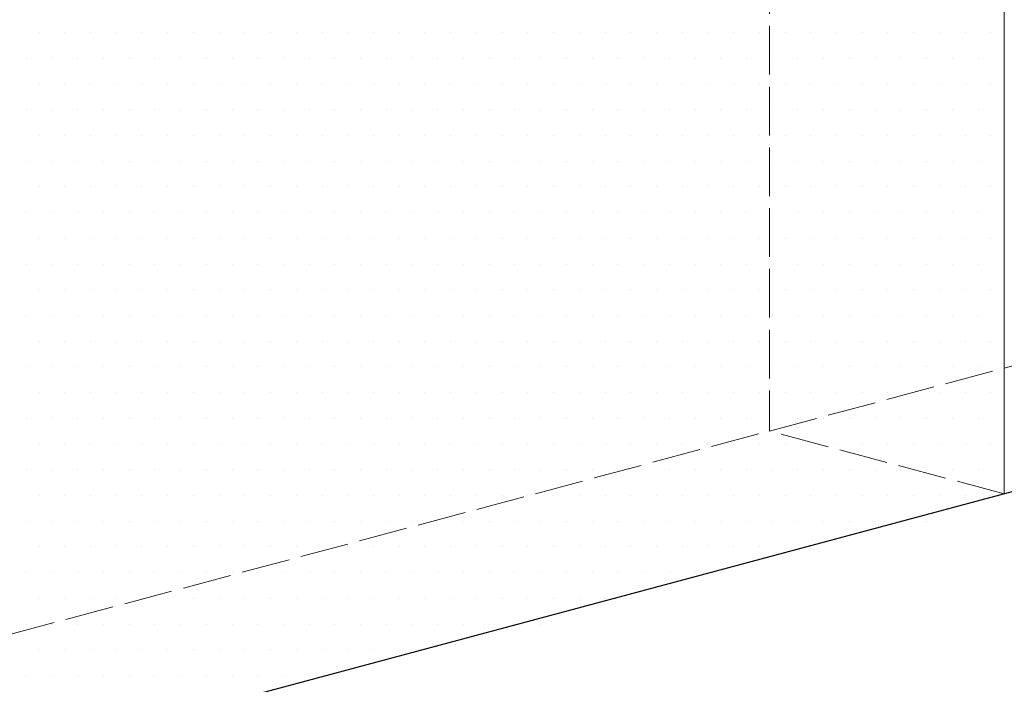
# Model space of a CAD drawing. Header units: millimetres. Extents: x 0 to 54826, y 42154 to 60442.
# Tile 50 of 64: x 49831 to 50074, y 47195 to 47359. Entities that reach past the tile are written whole.
import ezdxf

# ---------------------------------------------------------------- set-up
doc = ezdxf.new("R2010")
doc.units = ezdxf.units.MM
doc.linetypes.add('ACAD_ISO02W100', pattern=[15, 12, -3])
doc.layers.add('linia', color=100, linetype='Continuous', lineweight=25)
doc.layers.add('przerywa', color=100, linetype='ACAD_ISO02W100', lineweight=5)

msp = doc.modelspace()

# ---------------------------------------------------------------- linework, layer by layer
at = {"layer": 'linia', "color": 18, "lineweight": 20, "true_color": 0x000000}
for p, q in [((50073.908, 47492.076), (50073.908, 47242.076)), ((50073.908, 47492.076), (50073.908, 47242.076)), ((49835.647, 47355.983), (49835.647, 47355.983)), ((49841.997, 47355.983), (49841.997, 47355.983)), ((49848.347, 47355.983), (49848.347, 47355.983)), ((49854.697, 47355.983), (49854.697, 47355.983)), ((49861.047, 47355.983), (49861.047, 47355.983)), ((49867.397, 47355.983), (49867.397, 47355.983)), ((49873.747, 47355.983), (49873.747, 47355.983)), ((49880.097, 47355.983), (49880.097, 47355.983)), ((49886.447, 47355.983), (49886.447, 47355.983)), ((49892.797, 47355.983), (49892.797, 47355.983)), ((49899.147, 47355.983), (49899.147, 47355.983)), ((49905.497, 47355.983), (49905.497, 47355.983)), ((49911.847, 47355.983), (49911.847, 47355.983)), ((49918.197, 47355.983), (49918.197, 47355.983)), ((49924.547, 47355.983), (49924.547, 47355.983)), ((49930.897, 47355.983), (49930.897, 47355.983)), ((49937.247, 47355.983), (49937.247, 47355.983)), ((49943.597, 47355.983), (49943.597, 47355.983)), ((49949.947, 47355.983), (49949.947, 47355.983)), ((49956.297, 47355.983), (49956.297, 47355.983)), ((49962.647, 47355.983), (49962.647, 47355.983)), ((49968.997, 47355.983), (49968.997, 47355.983)), ((49975.347, 47355.983), (49975.347, 47355.983)), ((49981.697, 47355.983), (49981.697, 47355.983)), ((49988.047, 47355.983), (49988.047, 47355.983)), ((49994.397, 47355.983), (49994.397, 47355.983)), ((50000.747, 47355.983), (50000.747, 47355.983)), ((50007.097, 47355.983), (50007.097, 47355.983)), ((50013.447, 47355.983), (50013.447, 47355.983)), ((50019.797, 47355.983), (50019.797, 47355.983)), ((50026.147, 47355.983), (50026.147, 47355.983)), ((50032.497, 47355.983), (50032.497, 47355.983)), ((50038.847, 47355.983), (50038.847, 47355.983)), ((50045.197, 47355.983), (50045.197, 47355.983)), ((50051.547, 47355.983), (50051.547, 47355.983)), ((50057.897, 47355.983), (50057.897, 47355.983)), ((50064.247, 47355.983), (50064.247, 47355.983)), ((50070.597, 47355.983), (50070.597, 47355.983)), ((49832.472, 47349.633), (49832.472, 47349.633)), ((49838.822, 47349.633), (49838.822, 47349.633)), ((49845.172, 47349.633), (49845.172, 47349.633)), ((49851.522, 47349.633), (49851.522, 47349.633)), ((49857.872, 47349.633), (49857.872, 47349.633)), ((49864.222, 47349.633), (49864.222, 47349.633)), ((49870.572, 47349.633), (49870.572, 47349.633)), ((49876.922, 47349.633), (49876.922, 47349.633)), ((49883.272, 47349.633), (49883.272, 47349.633)), ((49889.622, 47349.633), (49889.622, 47349.633)), ((49895.972, 47349.633), (49895.972, 47349.633)), ((49902.322, 47349.633), (49902.322, 47349.633)), ((49908.672, 47349.633), (49908.672, 47349.633)), ((49915.022, 47349.633), (49915.022, 47349.633)), ((49921.372, 47349.633), (49921.372, 47349.633)), ((49927.722, 47349.633), (49927.722, 47349.633)), ((49934.072, 47349.633), (49934.072, 47349.633)), ((49940.422, 47349.633), (49940.422, 47349.633)), ((49946.772, 47349.633), (49946.772, 47349.633)), ((49953.122, 47349.633), (49953.122, 47349.633)), ((49959.472, 47349.633), (49959.472, 47349.633)), ((49965.822, 47349.633), (49965.822, 47349.633)), ((49972.172, 47349.633), (49972.172, 47349.633)), ((49978.522, 47349.633), (49978.522, 47349.633)), ((49984.872, 47349.633), (49984.872, 47349.633)), ((49991.222, 47349.633), (49991.222, 47349.633)), ((49997.572, 47349.633), (49997.572, 47349.633)), ((50003.922, 47349.633), (50003.922, 47349.633)), ((50010.272, 47349.633), (50010.272, 47349.633)), ((50016.622, 47349.633), (50016.622, 47349.633)), ((50022.972, 47349.633), (50022.972, 47349.633)), ((50029.322, 47349.633), (50029.322, 47349.633)), ((50035.672, 47349.633), (50035.672, 47349.633)), ((50042.022, 47349.633), (50042.022, 47349.633)), ((50048.372, 47349.633), (50048.372, 47349.633)), ((50054.722, 47349.633), (50054.722, 47349.633)), ((50061.072, 47349.633), (50061.072, 47349.633)), ((50067.422, 47349.633), (50067.422, 47349.633)), ((50073.772, 47349.633), (50073.772, 47349.633)), ((49835.647, 47343.283), (49835.647, 47343.283)), ((49841.997, 47343.283), (49841.997, 47343.283)), ((49848.347, 47343.283), (49848.347, 47343.283)), ((49854.697, 47343.283), (49854.697, 47343.283)), ((49861.047, 47343.283), (49861.047, 47343.283)), ((49867.397, 47343.283), (49867.397, 47343.283)), ((49873.747, 47343.283), (49873.747, 47343.283)), ((49880.097, 47343.283), (49880.097, 47343.283)), ((49886.447, 47343.283), (49886.447, 47343.283)), ((49892.797, 47343.283), (49892.797, 47343.283)), ((49899.147, 47343.283), (49899.147, 47343.283)), ((49905.497, 47343.283), (49905.497, 47343.283)), ((49911.847, 47343.283), (49911.847, 47343.283)), ((49918.197, 47343.283), (49918.197, 47343.283)), ((49924.547, 47343.283), (49924.547, 47343.283)), ((49930.897, 47343.283), (49930.897, 47343.283)), ((49937.247, 47343.283), (49937.247, 47343.283)), ((49943.597, 47343.283), (49943.597, 47343.283)), ((49949.947, 47343.283), (49949.947, 47343.283)), ((49956.297, 47343.283), (49956.297, 47343.283)), ((49962.647, 47343.283), (49962.647, 47343.283)), ((49968.997, 47343.283), (49968.997, 47343.283)), ((49975.347, 47343.283), (49975.347, 47343.283)), ((49981.697, 47343.283), (49981.697, 47343.283)), ((49988.047, 47343.283), (49988.047, 47343.283)), ((49994.397, 47343.283), (49994.397, 47343.283)), ((50000.747, 47343.283), (50000.747, 47343.283)), ((50007.097, 47343.283), (50007.097, 47343.283)), ((50013.447, 47343.283), (50013.447, 47343.283)), ((50019.797, 47343.283), (50019.797, 47343.283)), ((50026.147, 47343.283), (50026.147, 47343.283)), ((50032.497, 47343.283), (50032.497, 47343.283)), ((50038.847, 47343.283), (50038.847, 47343.283)), ((50045.197, 47343.283), (50045.197, 47343.283)), ((50051.547, 47343.283), (50051.547, 47343.283)), ((50057.897, 47343.283), (50057.897, 47343.283)), ((50064.247, 47343.283), (50064.247, 47343.283)), ((50070.597, 47343.283), (50070.597, 47343.283)), ((49832.472, 47336.933), (49832.472, 47336.933)), ((49838.822, 47336.933), (49838.822, 47336.933)), ((49845.172, 47336.933), (49845.172, 47336.933)), ((49851.522, 47336.933), (49851.522, 47336.933)), ((49857.872, 47336.933), (49857.872, 47336.933)), ((49864.222, 47336.933), (49864.222, 47336.933)), ((49870.572, 47336.933), (49870.572, 47336.933)), ((49876.922, 47336.933), (49876.922, 47336.933)), ((49883.272, 47336.933), (49883.272, 47336.933)), ((49889.622, 47336.933), (49889.622, 47336.933)), ((49895.972, 47336.933), (49895.972, 47336.933)), ((49902.322, 47336.933), (49902.322, 47336.933)), ((49908.672, 47336.933), (49908.672, 47336.933)), ((49915.022, 47336.933), (49915.022, 47336.933)), ((49921.372, 47336.933), (49921.372, 47336.933)), ((49927.722, 47336.933), (49927.722, 47336.933)), ((49934.072, 47336.933), (49934.072, 47336.933)), ((49940.422, 47336.933), (49940.422, 47336.933)), ((49946.772, 47336.933), (49946.772, 47336.933)), ((49953.122, 47336.933), (49953.122, 47336.933)), ((49959.472, 47336.933), (49959.472, 47336.933)), ((49965.822, 47336.933), (49965.822, 47336.933)), ((49972.172, 47336.933), (49972.172, 47336.933)), ((49978.522, 47336.933), (49978.522, 47336.933)), ((49984.872, 47336.933), (49984.872, 47336.933)), ((49991.222, 47336.933), (49991.222, 47336.933)), ((49997.572, 47336.933), (49997.572, 47336.933)), ((50003.922, 47336.933), (50003.922, 47336.933)), ((50010.272, 47336.933), (50010.272, 47336.933)), ((50016.622, 47336.933), (50016.622, 47336.933)), ((50022.972, 47336.933), (50022.972, 47336.933)), ((50029.322, 47336.933), (50029.322, 47336.933)), ((50035.672, 47336.933), (50035.672, 47336.933)), ((50042.022, 47336.933), (50042.022, 47336.933)), ((50048.372, 47336.933), (50048.372, 47336.933)), ((50054.722, 47336.933), (50054.722, 47336.933)), ((50061.072, 47336.933), (50061.072, 47336.933)), ((50067.422, 47336.933), (50067.422, 47336.933)), ((50073.772, 47336.933), (50073.772, 47336.933)), ((49835.647, 47330.583), (49835.647, 47330.583)), ((49841.997, 47330.583), (49841.997, 47330.583)), ((49848.347, 47330.583), (49848.347, 47330.583)), ((49854.697, 47330.583), (49854.697, 47330.583)), ((49861.047, 47330.583), (49861.047, 47330.583)), ((49867.397, 47330.583), (49867.397, 47330.583)), ((49873.747, 47330.583), (49873.747, 47330.583)), ((49880.097, 47330.583), (49880.097, 47330.583)), ((49886.447, 47330.583), (49886.447, 47330.583)), ((49892.797, 47330.583), (49892.797, 47330.583)), ((49899.147, 47330.583), (49899.147, 47330.583)), ((49905.497, 47330.583), (49905.497, 47330.583)), ((49911.847, 47330.583), (49911.847, 47330.583)), ((49918.197, 47330.583), (49918.197, 47330.583)), ((49924.547, 47330.583), (49924.547, 47330.583)), ((49930.897, 47330.583), (49930.897, 47330.583)), ((49937.247, 47330.583), (49937.247, 47330.583)), ((49943.597, 47330.583), (49943.597, 47330.583)), ((49949.947, 47330.583), (49949.947, 47330.583)), ((49956.297, 47330.583), (49956.297, 47330.583)), ((49962.647, 47330.583), (49962.647, 47330.583)), ((49968.997, 47330.583), (49968.997, 47330.583)), ((49975.347, 47330.583), (49975.347, 47330.583)), ((49981.697, 47330.583), (49981.697, 47330.583)), ((49988.047, 47330.583), (49988.047, 47330.583)), ((49994.397, 47330.583), (49994.397, 47330.583)), ((50000.747, 47330.583), (50000.747, 47330.583)), ((50007.097, 47330.583), (50007.097, 47330.583)), ((50013.447, 47330.583), (50013.447, 47330.583)), ((50019.797, 47330.583), (50019.797, 47330.583)), ((50026.147, 47330.583), (50026.147, 47330.583)), ((50032.497, 47330.583), (50032.497, 47330.583)), ((50038.847, 47330.583), (50038.847, 47330.583)), ((50045.197, 47330.583), (50045.197, 47330.583)), ((50051.547, 47330.583), (50051.547, 47330.583)), ((50057.897, 47330.583), (50057.897, 47330.583)), ((50064.247, 47330.583), (50064.247, 47330.583)), ((50070.597, 47330.583), (50070.597, 47330.583)), ((49832.472, 47324.233), (49832.472, 47324.233)), ((49838.822, 47324.233), (49838.822, 47324.233)), ((49845.172, 47324.233), (49845.172, 47324.233)), ((49851.522, 47324.233), (49851.522, 47324.233)), ((49857.872, 47324.233), (49857.872, 47324.233)), ((49864.222, 47324.233), (49864.222, 47324.233)), ((49870.572, 47324.233), (49870.572, 47324.233)), ((49876.922, 47324.233), (49876.922, 47324.233)), ((49883.272, 47324.233), (49883.272, 47324.233)), ((49889.622, 47324.233), (49889.622, 47324.233)), ((49895.972, 47324.233), (49895.972, 47324.233)), ((49902.322, 47324.233), (49902.322, 47324.233)), ((49908.672, 47324.233), (49908.672, 47324.233)), ((49915.022, 47324.233), (49915.022, 47324.233)), ((49921.372, 47324.233), (49921.372, 47324.233)), ((49927.722, 47324.233), (49927.722, 47324.233)), ((49934.072, 47324.233), (49934.072, 47324.233)), ((49940.422, 47324.233), (49940.422, 47324.233)), ((49946.772, 47324.233), (49946.772, 47324.233)), ((49953.122, 47324.233), (49953.122, 47324.233)), ((49959.472, 47324.233), (49959.472, 47324.233)), ((49965.822, 47324.233), (49965.822, 47324.233)), ((49972.172, 47324.233), (49972.172, 47324.233)), ((49978.522, 47324.233), (49978.522, 47324.233)), ((49984.872, 47324.233), (49984.872, 47324.233)), ((49991.222, 47324.233), (49991.222, 47324.233)), ((49997.572, 47324.233), (49997.572, 47324.233)), ((50003.922, 47324.233), (50003.922, 47324.233)), ((50010.272, 47324.233), (50010.272, 47324.233)), ((50016.622, 47324.233), (50016.622, 47324.233)), ((50022.972, 47324.233), (50022.972, 47324.233)), ((50029.322, 47324.233), (50029.322, 47324.233)), ((50035.672, 47324.233), (50035.672, 47324.233)), ((50042.022, 47324.233), (50042.022, 47324.233)), ((50048.372, 47324.233), (50048.372, 47324.233)), ((50054.722, 47324.233), (50054.722, 47324.233)), ((50061.072, 47324.233), (50061.072, 47324.233)), ((50067.422, 47324.233), (50067.422, 47324.233)), ((50073.772, 47324.233), (50073.772, 47324.233)), ((49835.647, 47317.883), (49835.647, 47317.883)), ((49841.997, 47317.883), (49841.997, 47317.883)), ((49848.347, 47317.883), (49848.347, 47317.883)), ((49854.697, 47317.883), (49854.697, 47317.883)), ((49861.047, 47317.883), (49861.047, 47317.883)), ((49867.397, 47317.883), (49867.397, 47317.883)), ((49873.747, 47317.883), (49873.747, 47317.883)), ((49880.097, 47317.883), (49880.097, 47317.883)), ((49886.447, 47317.883), (49886.447, 47317.883)), ((49892.797, 47317.883), (49892.797, 47317.883)), ((49899.147, 47317.883), (49899.147, 47317.883)), ((49905.497, 47317.883), (49905.497, 47317.883)), ((49911.847, 47317.883), (49911.847, 47317.883)), ((49918.197, 47317.883), (49918.197, 47317.883)), ((49924.547, 47317.883), (49924.547, 47317.883)), ((49930.897, 47317.883), (49930.897, 47317.883)), ((49937.247, 47317.883), (49937.247, 47317.883)), ((49943.597, 47317.883), (49943.597, 47317.883)), ((49949.947, 47317.883), (49949.947, 47317.883)), ((49956.297, 47317.883), (49956.297, 47317.883)), ((49962.647, 47317.883), (49962.647, 47317.883)), ((49968.997, 47317.883), (49968.997, 47317.883)), ((49975.347, 47317.883), (49975.347, 47317.883)), ((49981.697, 47317.883), (49981.697, 47317.883)), ((49988.047, 47317.883), (49988.047, 47317.883)), ((49994.397, 47317.883), (49994.397, 47317.883)), ((50000.747, 47317.883), (50000.747, 47317.883)), ((50007.097, 47317.883), (50007.097, 47317.883)), ((50013.447, 47317.883), (50013.447, 47317.883)), ((50019.797, 47317.883), (50019.797, 47317.883)), ((50026.147, 47317.883), (50026.147, 47317.883)), ((50032.497, 47317.883), (50032.497, 47317.883)), ((50038.847, 47317.883), (50038.847, 47317.883)), ((50045.197, 47317.883), (50045.197, 47317.883)), ((50051.547, 47317.883), (50051.547, 47317.883)), ((50057.897, 47317.883), (50057.897, 47317.883)), ((50064.247, 47317.883), (50064.247, 47317.883)), ((50070.597, 47317.883), (50070.597, 47317.883)), ((49832.472, 47311.533), (49832.472, 47311.533)), ((49838.822, 47311.533), (49838.822, 47311.533)), ((49845.172, 47311.533), (49845.172, 47311.533)), ((49851.522, 47311.533), (49851.522, 47311.533)), ((49857.872, 47311.533), (49857.872, 47311.533)), ((49864.222, 47311.533), (49864.222, 47311.533)), ((49870.572, 47311.533), (49870.572, 47311.533)), ((49876.922, 47311.533), (49876.922, 47311.533)), ((49883.272, 47311.533), (49883.272, 47311.533)), ((49889.622, 47311.533), (49889.622, 47311.533)), ((49895.972, 47311.533), (49895.972, 47311.533)), ((49902.322, 47311.533), (49902.322, 47311.533)), ((49908.672, 47311.533), (49908.672, 47311.533)), ((49915.022, 47311.533), (49915.022, 47311.533)), ((49921.372, 47311.533), (49921.372, 47311.533)), ((49927.722, 47311.533), (49927.722, 47311.533)), ((49934.072, 47311.533), (49934.072, 47311.533)), ((49940.422, 47311.533), (49940.422, 47311.533)), ((49946.772, 47311.533), (49946.772, 47311.533)), ((49953.122, 47311.533), (49953.122, 47311.533)), ((49959.472, 47311.533), (49959.472, 47311.533)), ((49965.822, 47311.533), (49965.822, 47311.533)), ((49972.172, 47311.533), (49972.172, 47311.533)), ((49978.522, 47311.533), (49978.522, 47311.533)), ((49984.872, 47311.533), (49984.872, 47311.533)), ((49991.222, 47311.533), (49991.222, 47311.533)), ((49997.572, 47311.533), (49997.572, 47311.533)), ((50003.922, 47311.533), (50003.922, 47311.533)), ((50010.272, 47311.533), (50010.272, 47311.533)), ((50016.622, 47311.533), (50016.622, 47311.533)), ((50022.972, 47311.533), (50022.972, 47311.533)), ((50029.322, 47311.533), (50029.322, 47311.533)), ((50035.672, 47311.533), (50035.672, 47311.533)), ((50042.022, 47311.533), (50042.022, 47311.533)), ((50048.372, 47311.533), (50048.372, 47311.533)), ((50054.722, 47311.533), (50054.722, 47311.533)), ((50061.072, 47311.533), (50061.072, 47311.533)), ((50067.422, 47311.533), (50067.422, 47311.533)), ((50073.772, 47311.533), (50073.772, 47311.533)), ((49835.647, 47305.183), (49835.647, 47305.183)), ((49841.997, 47305.183), (49841.997, 47305.183)), ((49848.347, 47305.183), (49848.347, 47305.183)), ((49854.697, 47305.183), (49854.697, 47305.183)), ((49861.047, 47305.183), (49861.047, 47305.183)), ((49867.397, 47305.183), (49867.397, 47305.183)), ((49873.747, 47305.183), (49873.747, 47305.183)), ((49880.097, 47305.183), (49880.097, 47305.183)), ((49886.447, 47305.183), (49886.447, 47305.183)), ((49892.797, 47305.183), (49892.797, 47305.183)), ((49899.147, 47305.183), (49899.147, 47305.183)), ((49905.497, 47305.183), (49905.497, 47305.183)), ((49911.847, 47305.183), (49911.847, 47305.183)), ((49918.197, 47305.183), (49918.197, 47305.183)), ((49924.547, 47305.183), (49924.547, 47305.183)), ((49930.897, 47305.183), (49930.897, 47305.183)), ((49937.247, 47305.183), (49937.247, 47305.183)), ((49943.597, 47305.183), (49943.597, 47305.183)), ((49949.947, 47305.183), (49949.947, 47305.183)), ((49956.297, 47305.183), (49956.297, 47305.183)), ((49962.647, 47305.183), (49962.647, 47305.183)), ((49968.997, 47305.183), (49968.997, 47305.183)), ((49975.347, 47305.183), (49975.347, 47305.183)), ((49981.697, 47305.183), (49981.697, 47305.183)), ((49988.047, 47305.183), (49988.047, 47305.183)), ((49994.397, 47305.183), (49994.397, 47305.183)), ((50000.747, 47305.183), (50000.747, 47305.183)), ((50007.097, 47305.183), (50007.097, 47305.183)), ((50013.447, 47305.183), (50013.447, 47305.183)), ((50019.797, 47305.183), (50019.797, 47305.183)), ((50026.147, 47305.183), (50026.147, 47305.183)), ((50032.497, 47305.183), (50032.497, 47305.183)), ((50038.847, 47305.183), (50038.847, 47305.183)), ((50045.197, 47305.183), (50045.197, 47305.183)), ((50051.547, 47305.183), (50051.547, 47305.183)), ((50057.897, 47305.183), (50057.897, 47305.183)), ((50064.247, 47305.183), (50064.247, 47305.183)), ((50070.597, 47305.183), (50070.597, 47305.183)), ((49832.472, 47298.833), (49832.472, 47298.833)), ((49838.822, 47298.833), (49838.822, 47298.833)), ((49845.172, 47298.833), (49845.172, 47298.833)), ((49851.522, 47298.833), (49851.522, 47298.833)), ((49857.872, 47298.833), (49857.872, 47298.833)), ((49864.222, 47298.833), (49864.222, 47298.833)), ((49870.572, 47298.833), (49870.572, 47298.833)), ((49876.922, 47298.833), (49876.922, 47298.833)), ((49883.272, 47298.833), (49883.272, 47298.833)), ((49889.622, 47298.833), (49889.622, 47298.833)), ((49895.972, 47298.833), (49895.972, 47298.833)), ((49902.322, 47298.833), (49902.322, 47298.833)), ((49908.672, 47298.833), (49908.672, 47298.833)), ((49915.022, 47298.833), (49915.022, 47298.833)), ((49921.372, 47298.833), (49921.372, 47298.833)), ((49927.722, 47298.833), (49927.722, 47298.833)), ((49934.072, 47298.833), (49934.072, 47298.833)), ((49940.422, 47298.833), (49940.422, 47298.833)), ((49946.772, 47298.833), (49946.772, 47298.833)), ((49953.122, 47298.833), (49953.122, 47298.833)), ((49959.472, 47298.833), (49959.472, 47298.833)), ((49965.822, 47298.833), (49965.822, 47298.833)), ((49972.172, 47298.833), (49972.172, 47298.833)), ((49978.522, 47298.833), (49978.522, 47298.833)), ((49984.872, 47298.833), (49984.872, 47298.833)), ((49991.222, 47298.833), (49991.222, 47298.833)), ((49997.572, 47298.833), (49997.572, 47298.833)), ((50003.922, 47298.833), (50003.922, 47298.833)), ((50010.272, 47298.833), (50010.272, 47298.833)), ((50016.622, 47298.833), (50016.622, 47298.833)), ((50022.972, 47298.833), (50022.972, 47298.833)), ((50029.322, 47298.833), (50029.322, 47298.833)), ((50035.672, 47298.833), (50035.672, 47298.833)), ((50042.022, 47298.833), (50042.022, 47298.833)), ((50048.372, 47298.833), (50048.372, 47298.833)), ((50054.722, 47298.833), (50054.722, 47298.833)), ((50061.072, 47298.833), (50061.072, 47298.833)), ((50067.422, 47298.833), (50067.422, 47298.833)), ((50073.772, 47298.833), (50073.772, 47298.833)), ((49835.647, 47292.483), (49835.647, 47292.483)), ((49841.997, 47292.483), (49841.997, 47292.483)), ((49848.347, 47292.483), (49848.347, 47292.483)), ((49854.697, 47292.483), (49854.697, 47292.483)), ((49861.047, 47292.483), (49861.047, 47292.483)), ((49867.397, 47292.483), (49867.397, 47292.483)), ((49873.747, 47292.483), (49873.747, 47292.483)), ((49880.097, 47292.483), (49880.097, 47292.483)), ((49886.447, 47292.483), (49886.447, 47292.483)), ((49892.797, 47292.483), (49892.797, 47292.483)), ((49899.147, 47292.483), (49899.147, 47292.483)), ((49905.497, 47292.483), (49905.497, 47292.483)), ((49911.847, 47292.483), (49911.847, 47292.483)), ((49918.197, 47292.483), (49918.197, 47292.483)), ((49924.547, 47292.483), (49924.547, 47292.483)), ((49930.897, 47292.483), (49930.897, 47292.483)), ((49937.247, 47292.483), (49937.247, 47292.483)), ((49943.597, 47292.483), (49943.597, 47292.483)), ((49949.947, 47292.483), (49949.947, 47292.483)), ((49956.297, 47292.483), (49956.297, 47292.483)), ((49962.647, 47292.483), (49962.647, 47292.483)), ((49968.997, 47292.483), (49968.997, 47292.483)), ((49975.347, 47292.483), (49975.347, 47292.483)), ((49981.697, 47292.483), (49981.697, 47292.483)), ((49988.047, 47292.483), (49988.047, 47292.483)), ((49994.397, 47292.483), (49994.397, 47292.483)), ((50000.747, 47292.483), (50000.747, 47292.483)), ((50007.097, 47292.483), (50007.097, 47292.483)), ((50013.447, 47292.483), (50013.447, 47292.483)), ((50019.797, 47292.483), (50019.797, 47292.483)), ((50026.147, 47292.483), (50026.147, 47292.483)), ((50032.497, 47292.483), (50032.497, 47292.483)), ((50038.847, 47292.483), (50038.847, 47292.483)), ((50045.197, 47292.483), (50045.197, 47292.483)), ((50051.547, 47292.483), (50051.547, 47292.483)), ((50057.897, 47292.483), (50057.897, 47292.483)), ((50064.247, 47292.483), (50064.247, 47292.483)), ((50070.597, 47292.483), (50070.597, 47292.483)), ((49832.472, 47286.133), (49832.472, 47286.133)), ((49838.822, 47286.133), (49838.822, 47286.133)), ((49845.172, 47286.133), (49845.172, 47286.133)), ((49851.522, 47286.133), (49851.522, 47286.133)), ((49857.872, 47286.133), (49857.872, 47286.133)), ((49864.222, 47286.133), (49864.222, 47286.133)), ((49870.572, 47286.133), (49870.572, 47286.133)), ((49876.922, 47286.133), (49876.922, 47286.133)), ((49883.272, 47286.133), (49883.272, 47286.133)), ((49889.622, 47286.133), (49889.622, 47286.133)), ((49895.972, 47286.133), (49895.972, 47286.133)), ((49902.322, 47286.133), (49902.322, 47286.133)), ((49908.672, 47286.133), (49908.672, 47286.133)), ((49915.022, 47286.133), (49915.022, 47286.133)), ((49921.372, 47286.133), (49921.372, 47286.133)), ((49927.722, 47286.133), (49927.722, 47286.133)), ((49934.072, 47286.133), (49934.072, 47286.133)), ((49940.422, 47286.133), (49940.422, 47286.133)), ((49946.772, 47286.133), (49946.772, 47286.133)), ((49953.122, 47286.133), (49953.122, 47286.133)), ((49959.472, 47286.133), (49959.472, 47286.133)), ((49965.822, 47286.133), (49965.822, 47286.133)), ((49972.172, 47286.133), (49972.172, 47286.133)), ((49978.522, 47286.133), (49978.522, 47286.133)), ((49984.872, 47286.133), (49984.872, 47286.133)), ((49991.222, 47286.133), (49991.222, 47286.133)), ((49997.572, 47286.133), (49997.572, 47286.133)), ((50003.922, 47286.133), (50003.922, 47286.133)), ((50010.272, 47286.133), (50010.272, 47286.133)), ((50016.622, 47286.133), (50016.622, 47286.133)), ((50022.972, 47286.133), (50022.972, 47286.133)), ((50029.322, 47286.133), (50029.322, 47286.133)), ((50035.672, 47286.133), (50035.672, 47286.133)), ((50042.022, 47286.133), (50042.022, 47286.133)), ((50048.372, 47286.133), (50048.372, 47286.133)), ((50054.722, 47286.133), (50054.722, 47286.133)), ((50061.072, 47286.133), (50061.072, 47286.133)), ((50067.422, 47286.133), (50067.422, 47286.133)), ((50073.772, 47286.133), (50073.772, 47286.133)), ((49835.647, 47279.783), (49835.647, 47279.783)), ((49841.997, 47279.783), (49841.997, 47279.783)), ((49848.347, 47279.783), (49848.347, 47279.783)), ((49854.697, 47279.783), (49854.697, 47279.783)), ((49861.047, 47279.783), (49861.047, 47279.783)), ((49867.397, 47279.783), (49867.397, 47279.783)), ((49873.747, 47279.783), (49873.747, 47279.783)), ((49880.097, 47279.783), (49880.097, 47279.783)), ((49886.447, 47279.783), (49886.447, 47279.783)), ((49892.797, 47279.783), (49892.797, 47279.783)), ((49899.147, 47279.783), (49899.147, 47279.783)), ((49905.497, 47279.783), (49905.497, 47279.783)), ((49911.847, 47279.783), (49911.847, 47279.783)), ((49918.197, 47279.783), (49918.197, 47279.783)), ((49924.547, 47279.783), (49924.547, 47279.783)), ((49930.897, 47279.783), (49930.897, 47279.783)), ((49937.247, 47279.783), (49937.247, 47279.783)), ((49943.597, 47279.783), (49943.597, 47279.783)), ((49949.947, 47279.783), (49949.947, 47279.783)), ((49956.297, 47279.783), (49956.297, 47279.783)), ((49962.647, 47279.783), (49962.647, 47279.783)), ((49968.997, 47279.783), (49968.997, 47279.783)), ((49975.347, 47279.783), (49975.347, 47279.783)), ((49981.697, 47279.783), (49981.697, 47279.783)), ((49988.047, 47279.783), (49988.047, 47279.783)), ((49994.397, 47279.783), (49994.397, 47279.783)), ((50000.747, 47279.783), (50000.747, 47279.783)), ((50007.097, 47279.783), (50007.097, 47279.783)), ((50013.447, 47279.783), (50013.447, 47279.783)), ((50019.797, 47279.783), (50019.797, 47279.783)), ((50026.147, 47279.783), (50026.147, 47279.783)), ((50032.497, 47279.783), (50032.497, 47279.783)), ((50038.847, 47279.783), (50038.847, 47279.783)), ((50045.197, 47279.783), (50045.197, 47279.783)), ((50051.547, 47279.783), (50051.547, 47279.783)), ((50057.897, 47279.783), (50057.897, 47279.783)), ((50064.247, 47279.783), (50064.247, 47279.783)), ((50070.597, 47279.783), (50070.597, 47279.783)), ((49832.472, 47273.433), (49832.472, 47273.433)), ((49838.822, 47273.433), (49838.822, 47273.433)), ((49845.172, 47273.433), (49845.172, 47273.433)), ((49851.522, 47273.433), (49851.522, 47273.433)), ((49857.872, 47273.433), (49857.872, 47273.433)), ((49864.222, 47273.433), (49864.222, 47273.433)), ((49870.572, 47273.433), (49870.572, 47273.433)), ((49876.922, 47273.433), (49876.922, 47273.433)), ((49883.272, 47273.433), (49883.272, 47273.433)), ((49889.622, 47273.433), (49889.622, 47273.433)), ((49895.972, 47273.433), (49895.972, 47273.433)), ((49902.322, 47273.433), (49902.322, 47273.433)), ((49908.672, 47273.433), (49908.672, 47273.433)), ((49915.022, 47273.433), (49915.022, 47273.433)), ((49921.372, 47273.433), (49921.372, 47273.433)), ((49927.722, 47273.433), (49927.722, 47273.433)), ((49934.072, 47273.433), (49934.072, 47273.433)), ((49940.422, 47273.433), (49940.422, 47273.433)), ((49946.772, 47273.433), (49946.772, 47273.433)), ((49953.122, 47273.433), (49953.122, 47273.433)), ((49959.472, 47273.433), (49959.472, 47273.433)), ((49965.822, 47273.433), (49965.822, 47273.433)), ((49972.172, 47273.433), (49972.172, 47273.433)), ((49978.522, 47273.433), (49978.522, 47273.433)), ((49984.872, 47273.433), (49984.872, 47273.433)), ((49991.222, 47273.433), (49991.222, 47273.433)), ((49997.572, 47273.433), (49997.572, 47273.433)), ((50003.922, 47273.433), (50003.922, 47273.433)), ((50010.272, 47273.433), (50010.272, 47273.433)), ((50016.622, 47273.433), (50016.622, 47273.433)), ((50022.972, 47273.433), (50022.972, 47273.433)), ((50029.322, 47273.433), (50029.322, 47273.433)), ((50035.672, 47273.433), (50035.672, 47273.433)), ((50042.022, 47273.433), (50042.022, 47273.433)), ((50048.372, 47273.433), (50048.372, 47273.433)), ((50054.722, 47273.433), (50054.722, 47273.433)), ((50061.072, 47273.433), (50061.072, 47273.433)), ((50067.422, 47273.433), (50067.422, 47273.433)), ((50073.772, 47273.433), (50073.772, 47273.433)), ((49835.647, 47267.083), (49835.647, 47267.083)), ((49841.997, 47267.083), (49841.997, 47267.083)), ((49848.347, 47267.083), (49848.347, 47267.083)), ((49854.697, 47267.083), (49854.697, 47267.083)), ((49861.047, 47267.083), (49861.047, 47267.083)), ((49867.397, 47267.083), (49867.397, 47267.083)), ((49873.747, 47267.083), (49873.747, 47267.083)), ((49880.097, 47267.083), (49880.097, 47267.083)), ((49886.447, 47267.083), (49886.447, 47267.083)), ((49892.797, 47267.083), (49892.797, 47267.083)), ((49899.147, 47267.083), (49899.147, 47267.083)), ((49905.497, 47267.083), (49905.497, 47267.083)), ((49911.847, 47267.083), (49911.847, 47267.083)), ((49918.197, 47267.083), (49918.197, 47267.083)), ((49924.547, 47267.083), (49924.547, 47267.083)), ((49930.897, 47267.083), (49930.897, 47267.083)), ((49937.247, 47267.083), (49937.247, 47267.083)), ((49943.597, 47267.083), (49943.597, 47267.083)), ((49949.947, 47267.083), (49949.947, 47267.083)), ((49956.297, 47267.083), (49956.297, 47267.083)), ((49962.647, 47267.083), (49962.647, 47267.083)), ((49968.997, 47267.083), (49968.997, 47267.083)), ((49975.347, 47267.083), (49975.347, 47267.083)), ((49981.697, 47267.083), (49981.697, 47267.083)), ((49988.047, 47267.083), (49988.047, 47267.083)), ((49994.397, 47267.083), (49994.397, 47267.083)), ((50000.747, 47267.083), (50000.747, 47267.083)), ((50007.097, 47267.083), (50007.097, 47267.083)), ((50013.447, 47267.083), (50013.447, 47267.083)), ((50019.797, 47267.083), (50019.797, 47267.083)), ((50026.147, 47267.083), (50026.147, 47267.083)), ((50032.497, 47267.083), (50032.497, 47267.083)), ((50038.847, 47267.083), (50038.847, 47267.083)), ((50045.197, 47267.083), (50045.197, 47267.083)), ((50051.547, 47267.083), (50051.547, 47267.083)), ((50057.897, 47267.083), (50057.897, 47267.083)), ((50064.247, 47267.083), (50064.247, 47267.083)), ((50070.597, 47267.083), (50070.597, 47267.083)), ((49832.472, 47260.733), (49832.472, 47260.733)), ((49838.822, 47260.733), (49838.822, 47260.733)), ((49845.172, 47260.733), (49845.172, 47260.733)), ((49851.522, 47260.733), (49851.522, 47260.733)), ((49857.872, 47260.733), (49857.872, 47260.733)), ((49864.222, 47260.733), (49864.222, 47260.733)), ((49870.572, 47260.733), (49870.572, 47260.733)), ((49876.922, 47260.733), (49876.922, 47260.733)), ((49883.272, 47260.733), (49883.272, 47260.733)), ((49889.622, 47260.733), (49889.622, 47260.733)), ((49895.972, 47260.733), (49895.972, 47260.733)), ((49902.322, 47260.733), (49902.322, 47260.733)), ((49908.672, 47260.733), (49908.672, 47260.733)), ((49915.022, 47260.733), (49915.022, 47260.733)), ((49921.372, 47260.733), (49921.372, 47260.733)), ((49927.722, 47260.733), (49927.722, 47260.733)), ((49934.072, 47260.733), (49934.072, 47260.733)), ((49940.422, 47260.733), (49940.422, 47260.733)), ((49946.772, 47260.733), (49946.772, 47260.733)), ((49953.122, 47260.733), (49953.122, 47260.733)), ((49959.472, 47260.733), (49959.472, 47260.733)), ((49965.822, 47260.733), (49965.822, 47260.733)), ((49972.172, 47260.733), (49972.172, 47260.733)), ((49978.522, 47260.733), (49978.522, 47260.733)), ((49984.872, 47260.733), (49984.872, 47260.733)), ((49991.222, 47260.733), (49991.222, 47260.733)), ((49997.572, 47260.733), (49997.572, 47260.733)), ((50003.922, 47260.733), (50003.922, 47260.733)), ((50010.272, 47260.733), (50010.272, 47260.733)), ((50016.622, 47260.733), (50016.622, 47260.733)), ((50022.972, 47260.733), (50022.972, 47260.733)), ((50029.322, 47260.733), (50029.322, 47260.733)), ((50035.672, 47260.733), (50035.672, 47260.733)), ((50042.022, 47260.733), (50042.022, 47260.733)), ((50048.372, 47260.733), (50048.372, 47260.733)), ((50054.722, 47260.733), (50054.722, 47260.733)), ((50061.072, 47260.733), (50061.072, 47260.733)), ((50067.422, 47260.733), (50067.422, 47260.733)), ((50073.772, 47260.733), (50073.772, 47260.733)), ((49835.647, 47254.383), (49835.647, 47254.383)), ((49841.997, 47254.383), (49841.997, 47254.383)), ((49848.347, 47254.383), (49848.347, 47254.383)), ((49854.697, 47254.383), (49854.697, 47254.383)), ((49861.047, 47254.383), (49861.047, 47254.383)), ((49867.397, 47254.383), (49867.397, 47254.383)), ((49873.747, 47254.383), (49873.747, 47254.383)), ((49880.097, 47254.383), (49880.097, 47254.383)), ((49886.447, 47254.383), (49886.447, 47254.383)), ((49892.797, 47254.383), (49892.797, 47254.383)), ((49899.147, 47254.383), (49899.147, 47254.383)), ((49905.497, 47254.383), (49905.497, 47254.383)), ((49911.847, 47254.383), (49911.847, 47254.383)), ((49918.197, 47254.383), (49918.197, 47254.383)), ((49924.547, 47254.383), (49924.547, 47254.383)), ((49930.897, 47254.383), (49930.897, 47254.383)), ((49937.247, 47254.383), (49937.247, 47254.383)), ((49943.597, 47254.383), (49943.597, 47254.383)), ((49949.947, 47254.383), (49949.947, 47254.383)), ((49956.297, 47254.383), (49956.297, 47254.383)), ((49962.647, 47254.383), (49962.647, 47254.383)), ((49968.997, 47254.383), (49968.997, 47254.383)), ((49975.347, 47254.383), (49975.347, 47254.383)), ((49981.697, 47254.383), (49981.697, 47254.383)), ((49988.047, 47254.383), (49988.047, 47254.383)), ((49994.397, 47254.383), (49994.397, 47254.383)), ((50000.747, 47254.383), (50000.747, 47254.383)), ((50007.097, 47254.383), (50007.097, 47254.383)), ((50013.447, 47254.383), (50013.447, 47254.383)), ((50019.797, 47254.383), (50019.797, 47254.383)), ((50026.147, 47254.383), (50026.147, 47254.383)), ((50032.497, 47254.383), (50032.497, 47254.383)), ((50038.847, 47254.383), (50038.847, 47254.383)), ((50045.197, 47254.383), (50045.197, 47254.383)), ((50051.547, 47254.383), (50051.547, 47254.383)), ((50057.897, 47254.383), (50057.897, 47254.383)), ((50064.247, 47254.383), (50064.247, 47254.383)), ((50070.597, 47254.383), (50070.597, 47254.383)), ((49832.472, 47248.033), (49832.472, 47248.033)), ((49838.822, 47248.033), (49838.822, 47248.033)), ((49845.172, 47248.033), (49845.172, 47248.033)), ((49851.522, 47248.033), (49851.522, 47248.033)), ((49857.872, 47248.033), (49857.872, 47248.033)), ((49864.222, 47248.033), (49864.222, 47248.033)), ((49870.572, 47248.033), (49870.572, 47248.033)), ((49876.922, 47248.033), (49876.922, 47248.033)), ((49883.272, 47248.033), (49883.272, 47248.033)), ((49889.622, 47248.033), (49889.622, 47248.033)), ((49895.972, 47248.033), (49895.972, 47248.033)), ((49902.322, 47248.033), (49902.322, 47248.033)), ((49908.672, 47248.033), (49908.672, 47248.033)), ((49915.022, 47248.033), (49915.022, 47248.033)), ((49921.372, 47248.033), (49921.372, 47248.033)), ((49927.722, 47248.033), (49927.722, 47248.033)), ((49934.072, 47248.033), (49934.072, 47248.033)), ((49940.422, 47248.033), (49940.422, 47248.033)), ((49946.772, 47248.033), (49946.772, 47248.033)), ((49953.122, 47248.033), (49953.122, 47248.033)), ((49959.472, 47248.033), (49959.472, 47248.033)), ((49965.822, 47248.033), (49965.822, 47248.033)), ((49972.172, 47248.033), (49972.172, 47248.033)), ((49978.522, 47248.033), (49978.522, 47248.033)), ((49984.872, 47248.033), (49984.872, 47248.033)), ((49991.222, 47248.033), (49991.222, 47248.033)), ((49997.572, 47248.033), (49997.572, 47248.033)), ((50003.922, 47248.033), (50003.922, 47248.033)), ((50010.272, 47248.033), (50010.272, 47248.033)), ((50016.622, 47248.033), (50016.622, 47248.033)), ((50022.972, 47248.033), (50022.972, 47248.033)), ((50029.322, 47248.033), (50029.322, 47248.033)), ((50035.672, 47248.033), (50035.672, 47248.033)), ((50042.022, 47248.033), (50042.022, 47248.033)), ((50048.372, 47248.033), (50048.372, 47248.033)), ((50054.722, 47248.033), (50054.722, 47248.033)), ((50061.072, 47248.033), (50061.072, 47248.033)), ((50067.422, 47248.033), (50067.422, 47248.033)), ((50073.772, 47248.033), (50073.772, 47248.033)), ((50073.908, 47242.076), (49590.945, 47112.666)), ((49835.647, 47241.683), (49835.647, 47241.683)), ((49841.997, 47241.683), (49841.997, 47241.683)), ((49848.347, 47241.683), (49848.347, 47241.683)), ((49854.697, 47241.683), (49854.697, 47241.683)), ((49861.047, 47241.683), (49861.047, 47241.683)), ((49867.397, 47241.683), (49867.397, 47241.683)), ((49873.747, 47241.683), (49873.747, 47241.683)), ((49880.097, 47241.683), (49880.097, 47241.683)), ((49886.447, 47241.683), (49886.447, 47241.683)), ((49892.797, 47241.683), (49892.797, 47241.683)), ((49899.147, 47241.683), (49899.147, 47241.683)), ((49905.497, 47241.683), (49905.497, 47241.683)), ((49911.847, 47241.683), (49911.847, 47241.683)), ((49918.197, 47241.683), (49918.197, 47241.683)), ((49924.547, 47241.683), (49924.547, 47241.683)), ((49930.897, 47241.683), (49930.897, 47241.683)), ((49937.247, 47241.683), (49937.247, 47241.683)), ((49943.597, 47241.683), (49943.597, 47241.683)), ((49949.947, 47241.683), (49949.947, 47241.683)), ((49956.297, 47241.683), (49956.297, 47241.683)), ((49962.647, 47241.683), (49962.647, 47241.683)), ((49968.997, 47241.683), (49968.997, 47241.683)), ((49975.347, 47241.683), (49975.347, 47241.683)), ((49981.697, 47241.683), (49981.697, 47241.683)), ((49988.047, 47241.683), (49988.047, 47241.683)), ((49994.397, 47241.683), (49994.397, 47241.683)), ((50000.747, 47241.683), (50000.747, 47241.683)), ((50007.097, 47241.683), (50007.097, 47241.683)), ((50013.447, 47241.683), (50013.447, 47241.683)), ((50019.797, 47241.683), (50019.797, 47241.683)), ((50026.147, 47241.683), (50026.147, 47241.683)), ((50032.497, 47241.683), (50032.497, 47241.683)), ((50038.847, 47241.683), (50038.847, 47241.683)), ((50045.197, 47241.683), (50045.197, 47241.683)), ((50051.547, 47241.683), (50051.547, 47241.683)), ((50057.897, 47241.683), (50057.897, 47241.683)), ((50064.247, 47241.683), (50064.247, 47241.683)), ((50070.597, 47241.683), (50070.597, 47241.683)), ((49832.472, 47235.333), (49832.472, 47235.333)), ((49838.822, 47235.333), (49838.822, 47235.333)), ((49845.172, 47235.333), (49845.172, 47235.333)), ((49851.522, 47235.333), (49851.522, 47235.333)), ((49857.872, 47235.333), (49857.872, 47235.333)), ((49864.222, 47235.333), (49864.222, 47235.333)), ((49870.572, 47235.333), (49870.572, 47235.333)), ((49876.922, 47235.333), (49876.922, 47235.333)), ((49883.272, 47235.333), (49883.272, 47235.333)), ((49889.622, 47235.333), (49889.622, 47235.333)), ((49895.972, 47235.333), (49895.972, 47235.333)), ((49902.322, 47235.333), (49902.322, 47235.333)), ((49908.672, 47235.333), (49908.672, 47235.333)), ((49915.022, 47235.333), (49915.022, 47235.333)), ((49921.372, 47235.333), (49921.372, 47235.333)), ((49927.722, 47235.333), (49927.722, 47235.333)), ((49934.072, 47235.333), (49934.072, 47235.333)), ((49940.422, 47235.333), (49940.422, 47235.333)), ((49946.772, 47235.333), (49946.772, 47235.333)), ((49953.122, 47235.333), (49953.122, 47235.333)), ((49959.472, 47235.333), (49959.472, 47235.333)), ((49965.822, 47235.333), (49965.822, 47235.333)), ((49972.172, 47235.333), (49972.172, 47235.333)), ((49978.522, 47235.333), (49978.522, 47235.333)), ((49984.872, 47235.333), (49984.872, 47235.333)), ((49991.222, 47235.333), (49991.222, 47235.333)), ((49997.572, 47235.333), (49997.572, 47235.333)), ((50003.922, 47235.333), (50003.922, 47235.333)), ((50010.272, 47235.333), (50010.272, 47235.333)), ((50016.622, 47235.333), (50016.622, 47235.333)), ((50022.972, 47235.333), (50022.972, 47235.333)), ((50029.322, 47235.333), (50029.322, 47235.333)), ((50035.672, 47235.333), (50035.672, 47235.333)), ((50042.022, 47235.333), (50042.022, 47235.333)), ((50048.372, 47235.333), (50048.372, 47235.333)), ((50054.722, 47235.333), (50054.722, 47235.333)), ((49835.647, 47228.983), (49835.647, 47228.983)), ((49841.997, 47228.983), (49841.997, 47228.983)), ((49848.347, 47228.983), (49848.347, 47228.983)), ((49854.697, 47228.983), (49854.697, 47228.983)), ((49861.047, 47228.983), (49861.047, 47228.983)), ((49867.397, 47228.983), (49867.397, 47228.983)), ((49873.747, 47228.983), (49873.747, 47228.983)), ((49880.097, 47228.983), (49880.097, 47228.983)), ((49886.447, 47228.983), (49886.447, 47228.983)), ((49892.797, 47228.983), (49892.797, 47228.983)), ((49899.147, 47228.983), (49899.147, 47228.983)), ((49905.497, 47228.983), (49905.497, 47228.983)), ((49911.847, 47228.983), (49911.847, 47228.983)), ((49918.197, 47228.983), (49918.197, 47228.983)), ((49924.547, 47228.983), (49924.547, 47228.983)), ((49930.897, 47228.983), (49930.897, 47228.983)), ((49937.247, 47228.983), (49937.247, 47228.983)), ((49943.597, 47228.983), (49943.597, 47228.983)), ((49949.947, 47228.983), (49949.947, 47228.983)), ((49956.297, 47228.983), (49956.297, 47228.983)), ((49962.647, 47228.983), (49962.647, 47228.983)), ((49968.997, 47228.983), (49968.997, 47228.983)), ((49975.347, 47228.983), (49975.347, 47228.983)), ((49981.697, 47228.983), (49981.697, 47228.983)), ((49988.047, 47228.983), (49988.047, 47228.983)), ((49994.397, 47228.983), (49994.397, 47228.983)), ((50000.747, 47228.983), (50000.747, 47228.983)), ((50007.097, 47228.983), (50007.097, 47228.983)), ((50013.447, 47228.983), (50013.447, 47228.983)), ((50019.797, 47228.983), (50019.797, 47228.983)), ((50026.147, 47228.983), (50026.147, 47228.983)), ((49832.472, 47222.633), (49832.472, 47222.633)), ((49838.822, 47222.633), (49838.822, 47222.633)), ((49845.172, 47222.633), (49845.172, 47222.633)), ((49851.522, 47222.633), (49851.522, 47222.633)), ((49857.872, 47222.633), (49857.872, 47222.633)), ((49864.222, 47222.633), (49864.222, 47222.633)), ((49870.572, 47222.633), (49870.572, 47222.633)), ((49876.922, 47222.633), (49876.922, 47222.633)), ((49883.272, 47222.633), (49883.272, 47222.633)), ((49889.622, 47222.633), (49889.622, 47222.633)), ((49895.972, 47222.633), (49895.972, 47222.633)), ((49902.322, 47222.633), (49902.322, 47222.633)), ((49908.672, 47222.633), (49908.672, 47222.633)), ((49915.022, 47222.633), (49915.022, 47222.633)), ((49921.372, 47222.633), (49921.372, 47222.633)), ((49927.722, 47222.633), (49927.722, 47222.633)), ((49934.072, 47222.633), (49934.072, 47222.633)), ((49940.422, 47222.633), (49940.422, 47222.633)), ((49946.772, 47222.633), (49946.772, 47222.633)), ((49953.122, 47222.633), (49953.122, 47222.633)), ((49959.472, 47222.633), (49959.472, 47222.633)), ((49965.822, 47222.633), (49965.822, 47222.633)), ((49972.172, 47222.633), (49972.172, 47222.633)), ((49978.522, 47222.633), (49978.522, 47222.633)), ((49984.872, 47222.633), (49984.872, 47222.633)), ((49991.222, 47222.633), (49991.222, 47222.633)), ((49997.572, 47222.633), (49997.572, 47222.633)), ((50003.922, 47222.633), (50003.922, 47222.633)), ((49835.647, 47216.283), (49835.647, 47216.283)), ((49841.997, 47216.283), (49841.997, 47216.283)), ((49848.347, 47216.283), (49848.347, 47216.283)), ((49854.697, 47216.283), (49854.697, 47216.283)), ((49861.047, 47216.283), (49861.047, 47216.283)), ((49867.397, 47216.283), (49867.397, 47216.283)), ((49873.747, 47216.283), (49873.747, 47216.283)), ((49880.097, 47216.283), (49880.097, 47216.283)), ((49886.447, 47216.283), (49886.447, 47216.283)), ((49892.797, 47216.283), (49892.797, 47216.283)), ((49899.147, 47216.283), (49899.147, 47216.283)), ((49905.497, 47216.283), (49905.497, 47216.283)), ((49911.847, 47216.283), (49911.847, 47216.283)), ((49918.197, 47216.283), (49918.197, 47216.283)), ((49924.547, 47216.283), (49924.547, 47216.283)), ((49930.897, 47216.283), (49930.897, 47216.283)), ((49937.247, 47216.283), (49937.247, 47216.283)), ((49943.597, 47216.283), (49943.597, 47216.283)), ((49949.947, 47216.283), (49949.947, 47216.283)), ((49956.297, 47216.283), (49956.297, 47216.283)), ((49962.647, 47216.283), (49962.647, 47216.283)), ((49968.997, 47216.283), (49968.997, 47216.283)), ((49975.347, 47216.283), (49975.347, 47216.283)), ((49981.697, 47216.283), (49981.697, 47216.283)), ((49832.472, 47209.933), (49832.472, 47209.933)), ((49838.822, 47209.933), (49838.822, 47209.933)), ((49845.172, 47209.933), (49845.172, 47209.933)), ((49851.522, 47209.933), (49851.522, 47209.933)), ((49857.872, 47209.933), (49857.872, 47209.933)), ((49864.222, 47209.933), (49864.222, 47209.933)), ((49870.572, 47209.933), (49870.572, 47209.933)), ((49876.922, 47209.933), (49876.922, 47209.933)), ((49883.272, 47209.933), (49883.272, 47209.933)), ((49889.622, 47209.933), (49889.622, 47209.933)), ((49895.972, 47209.933), (49895.972, 47209.933)), ((49902.322, 47209.933), (49902.322, 47209.933)), ((49908.672, 47209.933), (49908.672, 47209.933)), ((49915.022, 47209.933), (49915.022, 47209.933)), ((49921.372, 47209.933), (49921.372, 47209.933)), ((49927.722, 47209.933), (49927.722, 47209.933)), ((49934.072, 47209.933), (49934.072, 47209.933)), ((49940.422, 47209.933), (49940.422, 47209.933)), ((49946.772, 47209.933), (49946.772, 47209.933)), ((49953.122, 47209.933), (49953.122, 47209.933)), ((49959.472, 47209.933), (49959.472, 47209.933)), ((49835.647, 47203.583), (49835.647, 47203.583)), ((49841.997, 47203.583), (49841.997, 47203.583)), ((49848.347, 47203.583), (49848.347, 47203.583)), ((49854.697, 47203.583), (49854.697, 47203.583)), ((49861.047, 47203.583), (49861.047, 47203.583)), ((49867.397, 47203.583), (49867.397, 47203.583)), ((49873.747, 47203.583), (49873.747, 47203.583)), ((49880.097, 47203.583), (49880.097, 47203.583)), ((49886.447, 47203.583), (49886.447, 47203.583)), ((49892.797, 47203.583), (49892.797, 47203.583)), ((49899.147, 47203.583), (49899.147, 47203.583)), ((49905.497, 47203.583), (49905.497, 47203.583)), ((49911.847, 47203.583), (49911.847, 47203.583)), ((49918.197, 47203.583), (49918.197, 47203.583)), ((49924.547, 47203.583), (49924.547, 47203.583)), ((49930.897, 47203.583), (49930.897, 47203.583)), ((49832.472, 47197.233), (49832.472, 47197.233)), ((49838.822, 47197.233), (49838.822, 47197.233)), ((49845.172, 47197.233), (49845.172, 47197.233)), ((49851.522, 47197.233), (49851.522, 47197.233)), ((49857.872, 47197.233), (49857.872, 47197.233)), ((49864.222, 47197.233), (49864.222, 47197.233)), ((49870.572, 47197.233), (49870.572, 47197.233)), ((49876.922, 47197.233), (49876.922, 47197.233)), ((49883.272, 47197.233), (49883.272, 47197.233)), ((49889.622, 47197.233), (49889.622, 47197.233)), ((49895.972, 47197.233), (49895.972, 47197.233)), ((49902.322, 47197.233), (49902.322, 47197.233)), ((49908.672, 47197.233), (49908.672, 47197.233))]:
    msp.add_line(p, q, dxfattribs=at)
at = {"layer": 'linia', "color": 18, "true_color": 0x000000}
msp.add_line((50315.39, 47306.781), (49832.427, 47177.371), dxfattribs=at)
at = {"layer": 'przerywa', "color": 18, "linetype": 'ACAD_ISO02W100', "lineweight": 20, "true_color": 0x000000}
for p in [(50015.953, 47507.605), (49581.489, 47141.191), (50073.908, 47242.076)]:
    msp.add_line(p, (50015.953, 47257.605), dxfattribs=at)
at = {"layer": 'przerywa', "color": 18, "linetype": 'ACAD_ISO02W100', "true_color": 0x000000}
msp.add_line((50015.953, 47257.605), (50354.736, 47348.382), dxfattribs=at)

doc.saveas('drawing.dxf')
